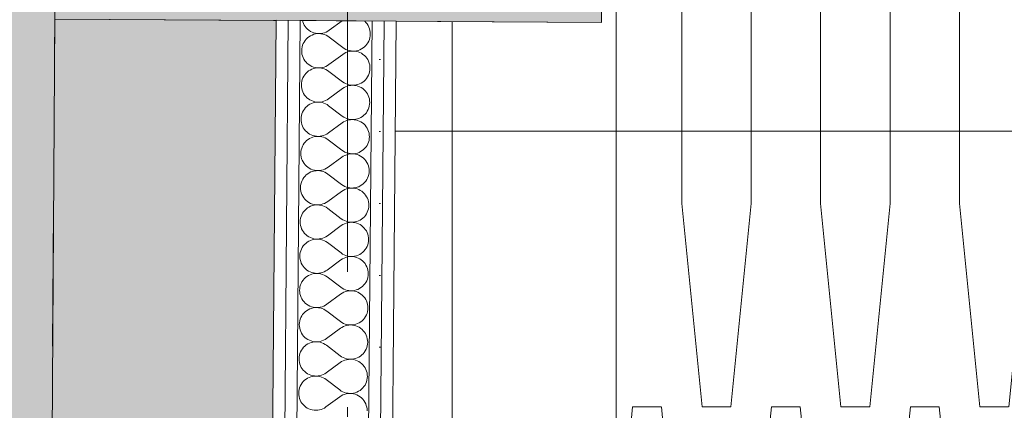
# Paper-space layout 'SA-902 Ruumi 103 siseviimistlused' of a CAD drawing. Header units: millimetres. Extents: x 15 to 415, y 5 to 292.
# Tile 76 of 108: x 134.94 to 145.21, y 176.37 to 180.44. Entities that reach past the tile are written whole.
import ezdxf
from ezdxf.xclip import XClip

# ---------------------------------------------------------------- set-up
doc = ezdxf.new("R2010")
doc.units = ezdxf.units.MM
doc.header["$MEASUREMENT"] = 0
doc.header["$XCLIPFRAME"] = 2
for name, pattern in [('Dot & Dashed', [6.702778, 3.527778, -1.763889, 0, -1.411111]), ('Small Dashed', [2.822222, 1.411111, -1.411111]), ('Wipeout_Contour', [1000, 0, -1000])]:
    doc.linetypes.add(name, pattern=pattern)
for name, color, linetype in [('AR - Seinad SS 2', 7, 'Continuous'), ('AR - Seinad SS.ol', 7, 'Continuous'), ('AR - Talad', 7, 'Continuous'), ('AR - Teljed', 7, 'Continuous'), ('AR - Vahelaed', 7, 'Continuous'), ('SA - põrandaviimistlus', 7, 'Continuous')]:
    doc.layers.add(name, color=color, linetype=linetype)
pattern_1 = [(0, (61.449, 53.2755), (0, 6), []), (90, (61.449, 53.2755), (-6, 0), [])]
pattern_2 = [(0, (61.4492, 53.2755), (0, 0.75), [0, -0.75])]

# ---------------------------------------------------------------- blocks, each defined once
blk = doc.blocks.new('*X12')
at = {"layer": 'AR - Seinad SS 2', "color": 5, "linetype": 'Continuous', "lineweight": 5}
for p, q in [((137.893, 180.435), (137.896, 180.422)), ((137.896, 180.422), (137.903, 180.404)), ((137.903, 180.404), (137.911, 180.387)), ((137.911, 180.387), (137.921, 180.372)), ((137.921, 180.372), (137.933, 180.357)), ((138.307, 180.431), (138.172, 180.332)), ((138.542, 180.427), (138.539, 180.429)), ((138.555, 180.413), (138.542, 180.427)), ((138.567, 180.399), (138.555, 180.413)), ((138.577, 180.383), (138.567, 180.399)), ((138.585, 180.366), (138.577, 180.383)), ((138.592, 180.348), (138.585, 180.366)), ((137.933, 180.357), (137.946, 180.344)), ((137.946, 180.344), (137.961, 180.332)), ((137.96, 180.265), (137.946, 180.253)), ((137.976, 180.275), (137.96, 180.265)), ((137.961, 180.332), (137.977, 180.321)), ((137.993, 180.283), (137.976, 180.275)), ((137.977, 180.321), (137.994, 180.313)), ((138.011, 180.29), (137.993, 180.283)), ((137.994, 180.313), (138.011, 180.306)), ((138.011, 180.306), (138.029, 180.301)), ((138.029, 180.294), (138.011, 180.29)), ((138.029, 180.301), (138.048, 180.298)), ((138.048, 180.297), (138.029, 180.294)), ((138.048, 180.298), (138.067, 180.297)), ((138.067, 180.297), (138.048, 180.297)), ((138.067, 180.297), (138.086, 180.298)), ((138.085, 180.296), (138.067, 180.297)), ((138.104, 180.293), (138.085, 180.296)), ((138.086, 180.298), (138.104, 180.301)), ((138.104, 180.301), (138.122, 180.306)), ((138.122, 180.287), (138.104, 180.293)), ((138.122, 180.306), (138.14, 180.313)), ((138.14, 180.28), (138.122, 180.287)), ((138.14, 180.313), (138.157, 180.322)), ((138.156, 180.271), (138.14, 180.28)), ((138.172, 180.261), (138.156, 180.271)), ((138.157, 180.322), (138.172, 180.332)), ((138.314, 180.152), (138.172, 180.261)), ((138.591, 180.237), (138.596, 180.255)), ((138.597, 180.33), (138.592, 180.348)), ((138.596, 180.255), (138.599, 180.274)), ((138.6, 180.312), (138.597, 180.33)), ((138.599, 180.274), (138.6, 180.293)), ((138.6, 180.293), (138.6, 180.312)), ((137.889, 180.158), (137.886, 180.139)), ((137.894, 180.176), (137.889, 180.158)), ((137.901, 180.193), (137.894, 180.176)), ((137.91, 180.21), (137.901, 180.193)), ((137.92, 180.226), (137.91, 180.21)), ((137.932, 180.24), (137.92, 180.226)), ((137.946, 180.253), (137.932, 180.24)), ((138.314, 180.152), (138.329, 180.142)), ((138.525, 180.148), (138.539, 180.16)), ((138.539, 180.16), (138.553, 180.173)), ((138.553, 180.173), (138.565, 180.187)), ((138.565, 180.187), (138.575, 180.203)), ((138.575, 180.203), (138.584, 180.22)), ((138.584, 180.22), (138.591, 180.237)), ((137.886, 180.139), (137.885, 180.12)), ((137.885, 180.12), (137.886, 180.102)), ((137.886, 180.102), (137.888, 180.083)), ((137.888, 180.083), (137.893, 180.065)), ((137.893, 180.065), (137.9, 180.047)), ((138.313, 180.081), (138.169, 179.975)), ((138.329, 180.091), (138.313, 180.081)), ((138.329, 180.142), (138.346, 180.133)), ((138.345, 180.1), (138.329, 180.091)), ((138.363, 180.107), (138.345, 180.1)), ((138.346, 180.133), (138.363, 180.126)), ((138.363, 180.126), (138.381, 180.12)), ((138.381, 180.112), (138.363, 180.107)), ((138.381, 180.12), (138.4, 180.117)), ((138.4, 180.115), (138.381, 180.112)), ((138.4, 180.117), (138.418, 180.116)), ((138.418, 180.116), (138.4, 180.115)), ((138.418, 180.116), (138.437, 180.116)), ((138.437, 180.115), (138.418, 180.116)), ((138.437, 180.116), (138.456, 180.119)), ((138.456, 180.112), (138.437, 180.115)), ((138.456, 180.119), (138.474, 180.123)), ((138.474, 180.107), (138.456, 180.112)), ((138.474, 180.123), (138.492, 180.13)), ((138.492, 180.1), (138.474, 180.107)), ((138.492, 180.13), (138.509, 180.138)), ((138.508, 180.092), (138.492, 180.1)), ((138.524, 180.081), (138.508, 180.092)), ((138.509, 180.138), (138.525, 180.148)), ((138.539, 180.069), (138.524, 180.081)), ((138.552, 180.056), (138.539, 180.069)), ((138.564, 180.041), (138.552, 180.056)), ((137.9, 180.047), (137.908, 180.03)), ((137.908, 180.03), (137.918, 180.014)), ((137.918, 180.014), (137.93, 180)), ((137.93, 180), (137.943, 179.986)), ((137.943, 179.986), (137.958, 179.975)), ((137.958, 179.975), (137.974, 179.964)), ((137.974, 179.964), (137.991, 179.956)), ((137.991, 179.956), (138.008, 179.949)), ((138.008, 179.949), (138.026, 179.944)), ((138.101, 179.944), (138.119, 179.949)), ((138.119, 179.949), (138.137, 179.956)), ((138.137, 179.956), (138.153, 179.965)), ((138.153, 179.965), (138.169, 179.975)), ((138.574, 180.026), (138.564, 180.041)), ((138.582, 180.009), (138.574, 180.026)), ((138.589, 179.991), (138.582, 180.009)), ((138.594, 179.973), (138.589, 179.991)), ((138.597, 179.954), (138.594, 179.973)), ((138.597, 179.936), (138.597, 179.954)), ((137.907, 179.853), (137.898, 179.836)), ((137.917, 179.868), (137.907, 179.853)), ((137.929, 179.883), (137.917, 179.868)), ((137.943, 179.896), (137.929, 179.883)), ((137.957, 179.908), (137.943, 179.896)), ((137.973, 179.918), (137.957, 179.908)), ((137.99, 179.926), (137.973, 179.918)), ((138.008, 179.932), (137.99, 179.926)), ((138.026, 179.937), (138.008, 179.932)), ((138.026, 179.944), (138.045, 179.941)), ((138.045, 179.94), (138.026, 179.937)), ((138.045, 179.941), (138.064, 179.94)), ((138.064, 179.94), (138.045, 179.94)), ((138.064, 179.94), (138.082, 179.941)), ((138.082, 179.939), (138.064, 179.94)), ((138.082, 179.941), (138.101, 179.944)), ((138.101, 179.935), (138.082, 179.939)), ((138.119, 179.93), (138.101, 179.935)), ((138.136, 179.923), (138.119, 179.93)), ((138.153, 179.914), (138.136, 179.923)), ((138.169, 179.904), (138.153, 179.914)), ((138.31, 179.795), (138.169, 179.904)), ((138.562, 179.83), (138.572, 179.846)), ((138.572, 179.846), (138.581, 179.863)), ((138.581, 179.863), (138.588, 179.88)), ((138.588, 179.88), (138.593, 179.898)), ((138.593, 179.898), (138.596, 179.917)), ((138.596, 179.917), (138.597, 179.936)), ((137.883, 179.782), (137.882, 179.763)), ((137.882, 179.763), (137.882, 179.744)), ((137.882, 179.744), (137.885, 179.726)), ((137.886, 179.801), (137.883, 179.782)), ((137.891, 179.819), (137.886, 179.801)), ((137.898, 179.836), (137.891, 179.819)), ((138.31, 179.795), (138.326, 179.785)), ((138.326, 179.785), (138.343, 179.776)), ((138.342, 179.743), (138.326, 179.734)), ((138.36, 179.75), (138.342, 179.743)), ((138.343, 179.776), (138.36, 179.769)), ((138.36, 179.769), (138.378, 179.763)), ((138.378, 179.755), (138.36, 179.75)), ((138.378, 179.763), (138.397, 179.76)), ((138.397, 179.758), (138.378, 179.755)), ((138.397, 179.76), (138.415, 179.759)), ((138.415, 179.759), (138.397, 179.758)), ((138.415, 179.759), (138.434, 179.759)), ((138.434, 179.758), (138.415, 179.759)), ((138.434, 179.759), (138.453, 179.762)), ((138.453, 179.755), (138.434, 179.758)), ((138.453, 179.762), (138.471, 179.766)), ((138.471, 179.75), (138.453, 179.755)), ((138.471, 179.766), (138.489, 179.773)), ((138.488, 179.743), (138.471, 179.75)), ((138.505, 179.735), (138.488, 179.743)), ((138.489, 179.773), (138.506, 179.781)), ((138.506, 179.781), (138.522, 179.791)), ((138.522, 179.791), (138.536, 179.803)), ((138.536, 179.803), (138.55, 179.816)), ((138.55, 179.816), (138.562, 179.83)), ((137.885, 179.726), (137.89, 179.708)), ((137.89, 179.708), (137.897, 179.69)), ((137.897, 179.69), (137.905, 179.673)), ((137.905, 179.673), (137.915, 179.657)), ((137.915, 179.657), (137.927, 179.643)), ((137.927, 179.643), (137.94, 179.629)), ((138.31, 179.724), (138.166, 179.618)), ((138.326, 179.734), (138.31, 179.724)), ((138.521, 179.724), (138.505, 179.735)), ((138.536, 179.712), (138.521, 179.724)), ((138.549, 179.699), (138.536, 179.712)), ((138.561, 179.684), (138.549, 179.699)), ((138.571, 179.668), (138.561, 179.684)), ((138.579, 179.652), (138.571, 179.668)), ((138.586, 179.634), (138.579, 179.652)), ((137.94, 179.539), (137.926, 179.526)), ((137.94, 179.629), (137.955, 179.617)), ((137.954, 179.551), (137.94, 179.539)), ((137.97, 179.561), (137.954, 179.551)), ((137.955, 179.617), (137.971, 179.607)), ((137.987, 179.569), (137.97, 179.561)), ((137.971, 179.607), (137.987, 179.599)), ((137.987, 179.599), (138.005, 179.592)), ((138.005, 179.575), (137.987, 179.569)), ((138.005, 179.592), (138.023, 179.587)), ((138.023, 179.58), (138.005, 179.575)), ((138.023, 179.587), (138.042, 179.584)), ((138.042, 179.582), (138.023, 179.58)), ((138.042, 179.584), (138.061, 179.583)), ((138.061, 179.583), (138.042, 179.582)), ((138.061, 179.583), (138.079, 179.584)), ((138.079, 179.582), (138.061, 179.583)), ((138.079, 179.584), (138.098, 179.587)), ((138.098, 179.578), (138.079, 179.582)), ((138.098, 179.587), (138.116, 179.592)), ((138.116, 179.573), (138.098, 179.578)), ((138.116, 179.592), (138.134, 179.599)), ((138.133, 179.566), (138.116, 179.573)), ((138.15, 179.557), (138.133, 179.566)), ((138.134, 179.599), (138.15, 179.608)), ((138.15, 179.608), (138.166, 179.618)), ((138.165, 179.546), (138.15, 179.557)), ((138.307, 179.438), (138.165, 179.546)), ((138.585, 179.523), (138.59, 179.541)), ((138.591, 179.616), (138.586, 179.634)), ((138.59, 179.541), (138.593, 179.56)), ((138.593, 179.597), (138.591, 179.616)), ((138.594, 179.578), (138.593, 179.597)), ((138.593, 179.56), (138.594, 179.578)), ((137.883, 179.443), (137.88, 179.425)), ((137.888, 179.462), (137.883, 179.443)), ((137.895, 179.479), (137.888, 179.462)), ((137.904, 179.496), (137.895, 179.479)), ((137.914, 179.511), (137.904, 179.496)), ((137.926, 179.526), (137.914, 179.511)), ((138.307, 179.438), (138.323, 179.427)), ((138.503, 179.424), (138.519, 179.434)), ((138.519, 179.434), (138.533, 179.446)), ((138.533, 179.446), (138.547, 179.459)), ((138.547, 179.459), (138.559, 179.473)), ((138.559, 179.473), (138.569, 179.489)), ((138.569, 179.489), (138.578, 179.505)), ((138.578, 179.505), (138.585, 179.523)), ((137.88, 179.425), (137.879, 179.406)), ((137.879, 179.406), (137.879, 179.387)), ((137.879, 179.387), (137.882, 179.369)), ((137.882, 179.369), (137.887, 179.35)), ((137.887, 179.35), (137.894, 179.333)), ((137.894, 179.333), (137.902, 179.316)), ((138.307, 179.367), (138.163, 179.261)), ((138.322, 179.377), (138.307, 179.367)), ((138.339, 179.386), (138.322, 179.377)), ((138.323, 179.427), (138.339, 179.419)), ((138.339, 179.419), (138.357, 179.411)), ((138.357, 179.392), (138.339, 179.386)), ((138.357, 179.411), (138.375, 179.406)), ((138.375, 179.397), (138.357, 179.392)), ((138.375, 179.406), (138.394, 179.403)), ((138.393, 179.4), (138.375, 179.397)), ((138.412, 179.401), (138.393, 179.4)), ((138.394, 179.403), (138.412, 179.401)), ((138.412, 179.401), (138.431, 179.402)), ((138.431, 179.4), (138.412, 179.401)), ((138.431, 179.402), (138.45, 179.405)), ((138.45, 179.398), (138.431, 179.4)), ((138.45, 179.405), (138.468, 179.409)), ((138.468, 179.393), (138.45, 179.398)), ((138.468, 179.409), (138.486, 179.416)), ((138.485, 179.386), (138.468, 179.393)), ((138.502, 179.377), (138.485, 179.386)), ((138.486, 179.416), (138.503, 179.424)), ((138.518, 179.367), (138.502, 179.377)), ((138.533, 179.355), (138.518, 179.367)), ((138.546, 179.342), (138.533, 179.355)), ((138.558, 179.327), (138.546, 179.342)), ((137.902, 179.316), (137.912, 179.3)), ((137.912, 179.3), (137.924, 179.285)), ((137.924, 179.285), (137.937, 179.272)), ((137.937, 179.272), (137.952, 179.26)), ((137.952, 179.26), (137.968, 179.25)), ((137.968, 179.25), (137.984, 179.241)), ((137.984, 179.241), (138.002, 179.235)), ((138.002, 179.235), (138.02, 179.23)), ((138.02, 179.23), (138.039, 179.227)), ((138.076, 179.227), (138.095, 179.23)), ((138.095, 179.23), (138.113, 179.235)), ((138.113, 179.235), (138.131, 179.242)), ((138.131, 179.242), (138.147, 179.25)), ((138.147, 179.25), (138.163, 179.261)), ((138.568, 179.311), (138.558, 179.327)), ((138.576, 179.295), (138.568, 179.311)), ((138.583, 179.277), (138.576, 179.295)), ((138.588, 179.259), (138.583, 179.277)), ((138.59, 179.24), (138.588, 179.259)), ((138.591, 179.221), (138.59, 179.24)), ((137.9, 179.139), (137.892, 179.122)), ((137.911, 179.154), (137.9, 179.139)), ((137.923, 179.169), (137.911, 179.154)), ((137.936, 179.182), (137.923, 179.169)), ((137.951, 179.193), (137.936, 179.182)), ((137.967, 179.203), (137.951, 179.193)), ((137.984, 179.212), (137.967, 179.203)), ((138.002, 179.218), (137.984, 179.212)), ((138.02, 179.223), (138.002, 179.218)), ((138.039, 179.225), (138.02, 179.223)), ((138.039, 179.227), (138.057, 179.226)), ((138.057, 179.226), (138.039, 179.225)), ((138.057, 179.226), (138.076, 179.227)), ((138.076, 179.225), (138.057, 179.226)), ((138.095, 179.221), (138.076, 179.225)), ((138.113, 179.216), (138.095, 179.221)), ((138.13, 179.209), (138.113, 179.216)), ((138.147, 179.2), (138.13, 179.209)), ((138.162, 179.189), (138.147, 179.2)), ((138.304, 179.081), (138.162, 179.189)), ((138.556, 179.116), (138.566, 179.132)), ((138.566, 179.132), (138.575, 179.148)), ((138.575, 179.148), (138.582, 179.166)), ((138.582, 179.166), (138.587, 179.184)), ((138.587, 179.184), (138.59, 179.203)), ((138.59, 179.203), (138.591, 179.221)), ((137.877, 179.068), (137.875, 179.049)), ((137.875, 179.049), (137.876, 179.03)), ((137.876, 179.03), (137.879, 179.012)), ((137.88, 179.086), (137.877, 179.068)), ((137.885, 179.104), (137.88, 179.086)), ((137.892, 179.122), (137.885, 179.104)), ((138.304, 179.081), (138.32, 179.07)), ((138.336, 179.028), (138.319, 179.02)), ((138.32, 179.07), (138.336, 179.061)), ((138.336, 179.061), (138.354, 179.054)), ((138.354, 179.035), (138.336, 179.028)), ((138.354, 179.054), (138.372, 179.049)), ((138.372, 179.04), (138.354, 179.035)), ((138.372, 179.049), (138.39, 179.046)), ((138.39, 179.043), (138.372, 179.04)), ((138.39, 179.046), (138.409, 179.044)), ((138.409, 179.044), (138.39, 179.043)), ((138.409, 179.044), (138.428, 179.045)), ((138.428, 179.043), (138.409, 179.044)), ((138.428, 179.045), (138.447, 179.048)), ((138.447, 179.04), (138.428, 179.043)), ((138.447, 179.048), (138.465, 179.052)), ((138.465, 179.036), (138.447, 179.04)), ((138.465, 179.052), (138.483, 179.059)), ((138.482, 179.029), (138.465, 179.036)), ((138.499, 179.02), (138.482, 179.029)), ((138.483, 179.059), (138.499, 179.067)), ((138.499, 179.067), (138.515, 179.077)), ((138.515, 179.077), (138.53, 179.088)), ((138.53, 179.088), (138.544, 179.102)), ((138.544, 179.102), (138.556, 179.116)), ((137.879, 179.012), (137.884, 178.993)), ((137.884, 178.993), (137.89, 178.976)), ((137.89, 178.976), (137.899, 178.959)), ((137.899, 178.959), (137.909, 178.943)), ((137.909, 178.943), (137.921, 178.928)), ((137.921, 178.928), (137.934, 178.915)), ((138.304, 179.01), (138.16, 178.904)), ((138.319, 179.02), (138.304, 179.01)), ((138.515, 179.01), (138.499, 179.02)), ((138.529, 178.998), (138.515, 179.01)), ((138.543, 178.985), (138.529, 178.998)), ((138.554, 178.97), (138.543, 178.985)), ((138.565, 178.954), (138.554, 178.97)), ((138.573, 178.937), (138.565, 178.954)), ((138.58, 178.92), (138.573, 178.937)), ((137.933, 178.825), (137.92, 178.812)), ((137.948, 178.836), (137.933, 178.825)), ((137.934, 178.915), (137.949, 178.903)), ((137.964, 178.846), (137.948, 178.836)), ((137.949, 178.903), (137.964, 178.893)), ((137.964, 178.893), (137.981, 178.884)), ((137.981, 178.855), (137.964, 178.846)), ((137.981, 178.884), (137.999, 178.878)), ((137.999, 178.861), (137.981, 178.855)), ((137.999, 178.878), (138.017, 178.873)), ((138.017, 178.866), (137.999, 178.861)), ((138.017, 178.873), (138.036, 178.87)), ((138.036, 178.868), (138.017, 178.866)), ((138.036, 178.87), (138.054, 178.869)), ((138.054, 178.869), (138.036, 178.868)), ((138.054, 178.869), (138.073, 178.87)), ((138.073, 178.867), (138.054, 178.869)), ((138.073, 178.87), (138.092, 178.873)), ((138.092, 178.864), (138.073, 178.867)), ((138.092, 178.873), (138.11, 178.878)), ((138.11, 178.859), (138.092, 178.864)), ((138.11, 178.878), (138.127, 178.885)), ((138.127, 178.852), (138.11, 178.859)), ((138.127, 178.885), (138.144, 178.893)), ((138.144, 178.843), (138.127, 178.852)), ((138.144, 178.893), (138.16, 178.904)), ((138.159, 178.832), (138.144, 178.843)), ((138.301, 178.724), (138.159, 178.832)), ((138.579, 178.809), (138.584, 178.827)), ((138.585, 178.902), (138.58, 178.92)), ((138.584, 178.827), (138.587, 178.845)), ((138.587, 178.883), (138.585, 178.902)), ((138.588, 178.864), (138.587, 178.883)), ((138.587, 178.845), (138.588, 178.864)), ((137.877, 178.729), (137.874, 178.711)), ((137.882, 178.747), (137.877, 178.729)), ((137.889, 178.765), (137.882, 178.747)), ((137.897, 178.781), (137.889, 178.765)), ((137.908, 178.797), (137.897, 178.781)), ((137.92, 178.812), (137.908, 178.797)), ((138.301, 178.724), (138.317, 178.713)), ((138.496, 178.71), (138.512, 178.72)), ((138.512, 178.72), (138.527, 178.731)), ((138.527, 178.731), (138.541, 178.744)), ((138.541, 178.744), (138.553, 178.759)), ((138.553, 178.759), (138.563, 178.775)), ((138.563, 178.775), (138.572, 178.791)), ((138.572, 178.791), (138.579, 178.809)), ((137.874, 178.711), (137.872, 178.692)), ((137.872, 178.692), (137.873, 178.673)), ((137.873, 178.673), (137.876, 178.654)), ((137.876, 178.654), (137.881, 178.636)), ((137.881, 178.636), (137.887, 178.619)), ((137.887, 178.619), (137.896, 178.602)), ((138.301, 178.652), (138.157, 178.546)), ((138.316, 178.663), (138.301, 178.652)), ((138.333, 178.671), (138.316, 178.663)), ((138.317, 178.713), (138.333, 178.704)), ((138.333, 178.704), (138.351, 178.697)), ((138.351, 178.678), (138.333, 178.671)), ((138.351, 178.697), (138.369, 178.692)), ((138.369, 178.683), (138.351, 178.678)), ((138.369, 178.692), (138.387, 178.689)), ((138.387, 178.686), (138.369, 178.683)), ((138.387, 178.689), (138.406, 178.687)), ((138.406, 178.687), (138.387, 178.686)), ((138.406, 178.687), (138.425, 178.688)), ((138.425, 178.686), (138.406, 178.687)), ((138.425, 178.688), (138.444, 178.69)), ((138.443, 178.683), (138.425, 178.686)), ((138.462, 178.678), (138.443, 178.683)), ((138.444, 178.69), (138.462, 178.695)), ((138.462, 178.695), (138.479, 178.701)), ((138.479, 178.672), (138.462, 178.678)), ((138.479, 178.701), (138.496, 178.71)), ((138.496, 178.663), (138.479, 178.672)), ((138.512, 178.653), (138.496, 178.663)), ((138.526, 178.641), (138.512, 178.653)), ((138.54, 178.628), (138.526, 178.641)), ((138.551, 178.613), (138.54, 178.628)), ((138.562, 178.597), (138.551, 178.613)), ((137.896, 178.602), (137.906, 178.586)), ((137.906, 178.586), (137.918, 178.571)), ((137.918, 178.571), (137.931, 178.558)), ((137.931, 178.558), (137.946, 178.546)), ((137.946, 178.546), (137.961, 178.536)), ((137.961, 178.536), (137.978, 178.527)), ((137.978, 178.527), (137.996, 178.52)), ((137.996, 178.52), (138.014, 178.516)), ((138.014, 178.516), (138.033, 178.513)), ((138.032, 178.511), (138.014, 178.508)), ((138.051, 178.512), (138.032, 178.511)), ((138.033, 178.513), (138.051, 178.512)), ((138.051, 178.512), (138.07, 178.513)), ((138.07, 178.51), (138.051, 178.512)), ((138.07, 178.513), (138.089, 178.516)), ((138.089, 178.507), (138.07, 178.51)), ((138.089, 178.516), (138.107, 178.521)), ((138.107, 178.521), (138.124, 178.527)), ((138.124, 178.527), (138.141, 178.536)), ((138.141, 178.536), (138.157, 178.546)), ((138.57, 178.58), (138.562, 178.597)), ((138.577, 178.563), (138.57, 178.58)), ((138.581, 178.544), (138.577, 178.563)), ((138.584, 178.526), (138.581, 178.544)), ((138.585, 178.507), (138.584, 178.526)), ((137.886, 178.408), (137.879, 178.39)), ((137.894, 178.424), (137.886, 178.408)), ((137.905, 178.44), (137.894, 178.424)), ((137.917, 178.454), (137.905, 178.44)), ((137.93, 178.468), (137.917, 178.454)), ((137.945, 178.479), (137.93, 178.468)), ((137.961, 178.489), (137.945, 178.479)), ((137.978, 178.497), (137.961, 178.489)), ((137.996, 178.504), (137.978, 178.497)), ((138.014, 178.508), (137.996, 178.504)), ((138.107, 178.502), (138.089, 178.507)), ((138.124, 178.495), (138.107, 178.502)), ((138.141, 178.486), (138.124, 178.495)), ((138.156, 178.475), (138.141, 178.486)), ((138.298, 178.367), (138.156, 178.475)), ((138.55, 178.402), (138.56, 178.417)), ((138.56, 178.417), (138.569, 178.434)), ((138.569, 178.434), (138.576, 178.452)), ((138.576, 178.452), (138.581, 178.47)), ((138.581, 178.47), (138.584, 178.488)), ((138.584, 178.488), (138.585, 178.507)), ((137.87, 178.353), (137.869, 178.335)), ((137.869, 178.335), (137.87, 178.316)), ((137.874, 178.372), (137.87, 178.353)), ((137.87, 178.316), (137.873, 178.297)), ((137.879, 178.39), (137.874, 178.372)), ((138.298, 178.367), (138.314, 178.356)), ((138.313, 178.306), (138.298, 178.295)), ((138.33, 178.314), (138.313, 178.306)), ((138.314, 178.356), (138.33, 178.347)), ((138.33, 178.347), (138.348, 178.34)), ((138.347, 178.321), (138.33, 178.314)), ((138.366, 178.326), (138.347, 178.321)), ((138.348, 178.34), (138.366, 178.335)), ((138.366, 178.335), (138.384, 178.331)), ((138.384, 178.329), (138.366, 178.326)), ((138.384, 178.331), (138.403, 178.33)), ((138.403, 178.33), (138.384, 178.329)), ((138.403, 178.33), (138.422, 178.331)), ((138.422, 178.329), (138.403, 178.33)), ((138.422, 178.331), (138.44, 178.333)), ((138.44, 178.326), (138.422, 178.329)), ((138.44, 178.333), (138.459, 178.338)), ((138.459, 178.321), (138.44, 178.326)), ((138.459, 178.338), (138.476, 178.344)), ((138.476, 178.315), (138.459, 178.321)), ((138.476, 178.344), (138.493, 178.353)), ((138.493, 178.306), (138.476, 178.315)), ((138.493, 178.353), (138.509, 178.363)), ((138.509, 178.296), (138.493, 178.306)), ((138.509, 178.363), (138.524, 178.374)), ((138.524, 178.374), (138.538, 178.387)), ((138.538, 178.387), (138.55, 178.402)), ((137.873, 178.297), (137.878, 178.279)), ((137.878, 178.279), (137.884, 178.261)), ((137.884, 178.261), (137.893, 178.245)), ((137.893, 178.245), (137.903, 178.229)), ((137.903, 178.229), (137.915, 178.214)), ((137.915, 178.214), (137.928, 178.201)), ((138.298, 178.295), (138.154, 178.189)), ((138.523, 178.284), (138.509, 178.296)), ((138.537, 178.27), (138.523, 178.284)), ((138.548, 178.256), (138.537, 178.27)), ((138.559, 178.24), (138.548, 178.256)), ((138.567, 178.223), (138.559, 178.24)), ((138.574, 178.206), (138.567, 178.223)), ((138.578, 178.187), (138.574, 178.206)), ((137.927, 178.11), (137.914, 178.097)), ((137.942, 178.122), (137.927, 178.11)), ((137.928, 178.201), (137.943, 178.189)), ((137.958, 178.132), (137.942, 178.122)), ((137.943, 178.189), (137.958, 178.179)), ((137.958, 178.179), (137.975, 178.17)), ((137.975, 178.14), (137.958, 178.132)), ((137.975, 178.17), (137.993, 178.163)), ((137.993, 178.147), (137.975, 178.14)), ((137.993, 178.163), (138.011, 178.158)), ((138.011, 178.151), (137.993, 178.147)), ((138.011, 178.158), (138.029, 178.155)), ((138.029, 178.154), (138.011, 178.151)), ((138.029, 178.155), (138.048, 178.155)), ((138.048, 178.155), (138.029, 178.154)), ((138.048, 178.155), (138.067, 178.156)), ((138.067, 178.153), (138.048, 178.155)), ((138.067, 178.156), (138.086, 178.159)), ((138.086, 178.15), (138.067, 178.153)), ((138.086, 178.159), (138.104, 178.164)), ((138.104, 178.145), (138.086, 178.15)), ((138.104, 178.164), (138.121, 178.17)), ((138.121, 178.137), (138.104, 178.145)), ((138.121, 178.17), (138.138, 178.179)), ((138.138, 178.129), (138.121, 178.137)), ((138.138, 178.179), (138.154, 178.189)), ((138.153, 178.118), (138.138, 178.129)), ((138.295, 178.01), (138.153, 178.118)), ((138.573, 178.094), (138.578, 178.113)), ((138.581, 178.169), (138.578, 178.187)), ((138.578, 178.113), (138.581, 178.131)), ((138.582, 178.15), (138.581, 178.169)), ((138.581, 178.131), (138.582, 178.15)), ((137.867, 177.996), (137.866, 177.978)), ((137.87, 178.015), (137.867, 177.996)), ((137.876, 178.033), (137.87, 178.015)), ((137.882, 178.05), (137.876, 178.033)), ((137.891, 178.067), (137.882, 178.05)), ((137.902, 178.083), (137.891, 178.067)), ((137.914, 178.097), (137.902, 178.083)), ((138.295, 178.01), (138.311, 177.999)), ((138.311, 177.999), (138.327, 177.99)), ((138.49, 177.995), (138.506, 178.005)), ((138.506, 178.005), (138.521, 178.017)), ((138.521, 178.017), (138.534, 178.03)), ((138.534, 178.03), (138.547, 178.045)), ((138.547, 178.045), (138.557, 178.06)), ((138.557, 178.06), (138.566, 178.077)), ((138.566, 178.077), (138.573, 178.094)), ((137.866, 177.978), (137.867, 177.959)), ((137.867, 177.959), (137.87, 177.94)), ((137.87, 177.94), (137.875, 177.922)), ((137.875, 177.922), (137.881, 177.904)), ((137.881, 177.904), (137.89, 177.887)), ((138.294, 177.938), (138.151, 177.832)), ((138.31, 177.948), (138.294, 177.938)), ((138.327, 177.957), (138.31, 177.948)), ((138.327, 177.99), (138.345, 177.983)), ((138.344, 177.964), (138.327, 177.957)), ((138.363, 177.969), (138.344, 177.964)), ((138.345, 177.983), (138.363, 177.978)), ((138.363, 177.978), (138.381, 177.974)), ((138.381, 177.972), (138.363, 177.969)), ((138.381, 177.974), (138.4, 177.973)), ((138.4, 177.973), (138.381, 177.972)), ((138.4, 177.973), (138.419, 177.974)), ((138.419, 177.972), (138.4, 177.973)), ((138.419, 177.974), (138.437, 177.976)), ((138.437, 177.969), (138.419, 177.972)), ((138.437, 177.976), (138.456, 177.981)), ((138.456, 177.964), (138.437, 177.969)), ((138.456, 177.981), (138.473, 177.987)), ((138.473, 177.957), (138.456, 177.964)), ((138.473, 177.987), (138.49, 177.995)), ((138.49, 177.949), (138.473, 177.957)), ((138.506, 177.939), (138.49, 177.949)), ((138.52, 177.927), (138.506, 177.939)), ((138.533, 177.913), (138.52, 177.927)), ((138.545, 177.899), (138.533, 177.913)), ((138.555, 177.883), (138.545, 177.899)), ((137.89, 177.887), (137.9, 177.872)), ((137.9, 177.872), (137.912, 177.857)), ((137.912, 177.857), (137.925, 177.844)), ((137.925, 177.844), (137.939, 177.832)), ((137.939, 177.832), (137.955, 177.821)), ((137.955, 177.821), (137.972, 177.813)), ((137.972, 177.813), (137.99, 177.806)), ((138.008, 177.794), (137.989, 177.79)), ((137.99, 177.806), (138.008, 177.801)), ((138.008, 177.801), (138.026, 177.798)), ((138.026, 177.797), (138.008, 177.794)), ((138.026, 177.798), (138.045, 177.797)), ((138.045, 177.797), (138.026, 177.797)), ((138.045, 177.797), (138.064, 177.798)), ((138.064, 177.796), (138.045, 177.797)), ((138.064, 177.798), (138.083, 177.801)), ((138.082, 177.793), (138.064, 177.796)), ((138.101, 177.787), (138.082, 177.793)), ((138.083, 177.801), (138.101, 177.806)), ((138.101, 177.806), (138.118, 177.813)), ((138.118, 177.813), (138.135, 177.822)), ((138.135, 177.822), (138.151, 177.832)), ((138.564, 177.866), (138.555, 177.883)), ((138.571, 177.848), (138.564, 177.866)), ((138.575, 177.83), (138.571, 177.848)), ((138.578, 177.812), (138.575, 177.83)), ((138.579, 177.793), (138.578, 177.812)), ((138.578, 177.774), (138.579, 177.793)), ((137.879, 177.693), (137.872, 177.676)), ((137.888, 177.71), (137.879, 177.693)), ((137.899, 177.726), (137.888, 177.71)), ((137.911, 177.74), (137.899, 177.726)), ((137.924, 177.753), (137.911, 177.74)), ((137.939, 177.765), (137.924, 177.753)), ((137.955, 177.775), (137.939, 177.765)), ((137.972, 177.783), (137.955, 177.775)), ((137.989, 177.79), (137.972, 177.783)), ((138.118, 177.78), (138.101, 177.787)), ((138.134, 177.771), (138.118, 177.78)), ((138.15, 177.761), (138.134, 177.771)), ((138.292, 177.652), (138.15, 177.761)), ((138.543, 177.688), (138.554, 177.703)), ((138.554, 177.703), (138.563, 177.72)), ((138.563, 177.72), (138.57, 177.737)), ((138.57, 177.737), (138.575, 177.755)), ((138.575, 177.755), (138.578, 177.774)), ((137.864, 177.639), (137.863, 177.62)), ((137.863, 177.62), (137.864, 177.602)), ((137.867, 177.658), (137.864, 177.639)), ((137.864, 177.602), (137.867, 177.583)), ((137.872, 177.676), (137.867, 177.658)), ((138.307, 177.591), (138.291, 177.581)), ((138.292, 177.652), (138.307, 177.642)), ((138.307, 177.642), (138.324, 177.633)), ((138.324, 177.6), (138.307, 177.591)), ((138.324, 177.633), (138.341, 177.626)), ((138.341, 177.607), (138.324, 177.6)), ((138.341, 177.626), (138.36, 177.62)), ((138.359, 177.612), (138.341, 177.607)), ((138.378, 177.615), (138.359, 177.612)), ((138.36, 177.62), (138.378, 177.617)), ((138.378, 177.617), (138.397, 177.616)), ((138.397, 177.616), (138.378, 177.615)), ((138.397, 177.616), (138.416, 177.616)), ((138.416, 177.615), (138.397, 177.616)), ((138.416, 177.616), (138.434, 177.619)), ((138.434, 177.612), (138.416, 177.615)), ((138.434, 177.619), (138.453, 177.624)), ((138.452, 177.607), (138.434, 177.612)), ((138.47, 177.6), (138.452, 177.607)), ((138.453, 177.624), (138.47, 177.63)), ((138.47, 177.63), (138.487, 177.638)), ((138.487, 177.592), (138.47, 177.6)), ((138.487, 177.638), (138.503, 177.648)), ((138.503, 177.581), (138.487, 177.592)), ((138.503, 177.648), (138.518, 177.66)), ((138.518, 177.66), (138.531, 177.673)), ((138.531, 177.673), (138.543, 177.688)), ((137.867, 177.583), (137.871, 177.565)), ((137.871, 177.565), (137.878, 177.547)), ((137.878, 177.547), (137.887, 177.53)), ((137.887, 177.53), (137.897, 177.515)), ((137.897, 177.515), (137.909, 177.5)), ((137.909, 177.5), (137.922, 177.486)), ((137.922, 177.486), (137.936, 177.475)), ((138.291, 177.581), (138.148, 177.475)), ((138.517, 177.57), (138.503, 177.581)), ((138.53, 177.556), (138.517, 177.57)), ((138.542, 177.542), (138.53, 177.556)), ((138.552, 177.526), (138.542, 177.542)), ((138.561, 177.509), (138.552, 177.526)), ((138.567, 177.491), (138.561, 177.509)), ((138.572, 177.473), (138.567, 177.491)), ((137.908, 177.383), (137.895, 177.369)), ((137.921, 177.396), (137.908, 177.383)), ((137.936, 177.408), (137.921, 177.396)), ((137.936, 177.475), (137.952, 177.464)), ((137.952, 177.418), (137.936, 177.408)), ((137.952, 177.464), (137.969, 177.456)), ((137.969, 177.426), (137.952, 177.418)), ((137.969, 177.456), (137.986, 177.449)), ((137.986, 177.432), (137.969, 177.426)), ((137.986, 177.449), (138.005, 177.444)), ((138.005, 177.437), (137.986, 177.432)), ((138.005, 177.444), (138.023, 177.441)), ((138.023, 177.44), (138.005, 177.437)), ((138.023, 177.441), (138.042, 177.44)), ((138.042, 177.44), (138.023, 177.44)), ((138.042, 177.44), (138.061, 177.441)), ((138.061, 177.439), (138.042, 177.44)), ((138.061, 177.441), (138.079, 177.444)), ((138.079, 177.436), (138.061, 177.439)), ((138.079, 177.444), (138.098, 177.449)), ((138.097, 177.43), (138.079, 177.436)), ((138.115, 177.423), (138.097, 177.43)), ((138.098, 177.449), (138.115, 177.456)), ((138.115, 177.456), (138.132, 177.465)), ((138.131, 177.414), (138.115, 177.423)), ((138.147, 177.404), (138.131, 177.414)), ((138.132, 177.465), (138.148, 177.475)), ((138.289, 177.295), (138.147, 177.404)), ((138.56, 177.363), (138.566, 177.38)), ((138.566, 177.38), (138.572, 177.398)), ((138.575, 177.454), (138.572, 177.473)), ((138.572, 177.398), (138.575, 177.417)), ((138.576, 177.436), (138.575, 177.454)), ((138.575, 177.417), (138.576, 177.436)), ((137.861, 177.282), (137.86, 177.263)), ((137.864, 177.301), (137.861, 177.282)), ((137.869, 177.319), (137.864, 177.301)), ((137.876, 177.336), (137.869, 177.319)), ((137.885, 177.353), (137.876, 177.336)), ((137.895, 177.369), (137.885, 177.353)), ((138.289, 177.295), (138.304, 177.285)), ((138.304, 177.285), (138.321, 177.276)), ((138.467, 177.273), (138.484, 177.281)), ((138.484, 177.281), (138.5, 177.291)), ((138.5, 177.291), (138.515, 177.303)), ((138.515, 177.303), (138.528, 177.316)), ((138.528, 177.316), (138.54, 177.33)), ((138.54, 177.33), (138.551, 177.346)), ((138.551, 177.346), (138.56, 177.363)), ((137.86, 177.263), (137.861, 177.244)), ((137.861, 177.244), (137.864, 177.226)), ((137.864, 177.226), (137.868, 177.208)), ((137.868, 177.208), (137.875, 177.19)), ((137.875, 177.19), (137.883, 177.173)), ((138.288, 177.224), (138.144, 177.118)), ((138.304, 177.234), (138.288, 177.224)), ((138.321, 177.243), (138.304, 177.234)), ((138.321, 177.276), (138.338, 177.269)), ((138.338, 177.25), (138.321, 177.243)), ((138.338, 177.269), (138.356, 177.263)), ((138.356, 177.255), (138.338, 177.25)), ((138.356, 177.263), (138.375, 177.26)), ((138.375, 177.258), (138.356, 177.255)), ((138.375, 177.26), (138.394, 177.259)), ((138.394, 177.259), (138.375, 177.258)), ((138.394, 177.259), (138.413, 177.259)), ((138.413, 177.258), (138.394, 177.259)), ((138.413, 177.259), (138.431, 177.262)), ((138.431, 177.255), (138.413, 177.258)), ((138.431, 177.262), (138.449, 177.266)), ((138.449, 177.25), (138.431, 177.255)), ((138.449, 177.266), (138.467, 177.273)), ((138.467, 177.243), (138.449, 177.25)), ((138.484, 177.235), (138.467, 177.243)), ((138.499, 177.224), (138.484, 177.235)), ((138.514, 177.212), (138.499, 177.224)), ((138.527, 177.199), (138.514, 177.212)), ((138.539, 177.184), (138.527, 177.199)), ((138.549, 177.169), (138.539, 177.184)), ((137.883, 177.173), (137.894, 177.157)), ((137.894, 177.157), (137.905, 177.143)), ((137.905, 177.143), (137.919, 177.129)), ((137.919, 177.129), (137.933, 177.117)), ((137.933, 177.117), (137.949, 177.107)), ((137.949, 177.107), (137.966, 177.099)), ((137.966, 177.099), (137.983, 177.092)), ((137.983, 177.075), (137.966, 177.069)), ((137.983, 177.092), (138.002, 177.087)), ((138.002, 177.08), (137.983, 177.075)), ((138.002, 177.087), (138.02, 177.084)), ((138.02, 177.083), (138.002, 177.08)), ((138.02, 177.084), (138.039, 177.083)), ((138.039, 177.083), (138.02, 177.083)), ((138.039, 177.083), (138.058, 177.084)), ((138.058, 177.082), (138.039, 177.083)), ((138.058, 177.084), (138.076, 177.087)), ((138.076, 177.078), (138.058, 177.082)), ((138.076, 177.087), (138.095, 177.092)), ((138.094, 177.073), (138.076, 177.078)), ((138.112, 177.066), (138.094, 177.073)), ((138.095, 177.092), (138.112, 177.099)), ((138.112, 177.099), (138.129, 177.108)), ((138.129, 177.108), (138.144, 177.118)), ((138.558, 177.152), (138.549, 177.169)), ((138.564, 177.134), (138.558, 177.152)), ((138.569, 177.116), (138.564, 177.134)), ((138.572, 177.097), (138.569, 177.116)), ((138.573, 177.079), (138.572, 177.097)), ((138.572, 177.06), (138.573, 177.079)), ((137.873, 176.979), (137.866, 176.962)), ((137.882, 176.996), (137.873, 176.979)), ((137.892, 177.011), (137.882, 176.996)), ((137.904, 177.026), (137.892, 177.011)), ((137.918, 177.039), (137.904, 177.026)), ((137.933, 177.051), (137.918, 177.039)), ((137.949, 177.061), (137.933, 177.051)), ((137.966, 177.069), (137.949, 177.061)), ((138.128, 177.057), (138.112, 177.066)), ((138.144, 177.047), (138.128, 177.057)), ((138.286, 176.938), (138.144, 177.047)), ((138.525, 176.959), (138.537, 176.973)), ((138.537, 176.973), (138.548, 176.989)), ((138.548, 176.989), (138.556, 177.006)), ((138.556, 177.006), (138.563, 177.023)), ((138.563, 177.023), (138.568, 177.041)), ((138.568, 177.041), (138.572, 177.06)), ((137.858, 176.925), (137.857, 176.906)), ((137.857, 176.906), (137.858, 176.887)), ((137.861, 176.943), (137.858, 176.925)), ((137.858, 176.887), (137.861, 176.869)), ((137.866, 176.962), (137.861, 176.943)), ((137.861, 176.869), (137.865, 176.851)), ((138.301, 176.877), (138.285, 176.867)), ((138.286, 176.938), (138.301, 176.928)), ((138.301, 176.928), (138.318, 176.919)), ((138.318, 176.886), (138.301, 176.877)), ((138.318, 176.919), (138.335, 176.911)), ((138.335, 176.893), (138.318, 176.886)), ((138.335, 176.911), (138.353, 176.906)), ((138.353, 176.897), (138.335, 176.893)), ((138.353, 176.906), (138.372, 176.903)), ((138.372, 176.9), (138.353, 176.897)), ((138.372, 176.903), (138.391, 176.902)), ((138.391, 176.902), (138.372, 176.9)), ((138.391, 176.902), (138.409, 176.902)), ((138.409, 176.901), (138.391, 176.902)), ((138.409, 176.902), (138.428, 176.905)), ((138.428, 176.898), (138.409, 176.901)), ((138.428, 176.905), (138.446, 176.909)), ((138.446, 176.893), (138.428, 176.898)), ((138.446, 176.909), (138.464, 176.916)), ((138.464, 176.886), (138.446, 176.893)), ((138.464, 176.916), (138.481, 176.924)), ((138.481, 176.877), (138.464, 176.886)), ((138.481, 176.924), (138.497, 176.934)), ((138.496, 176.867), (138.481, 176.877)), ((138.511, 176.855), (138.496, 176.867)), ((138.497, 176.934), (138.512, 176.946)), ((138.512, 176.946), (138.525, 176.959)), ((137.865, 176.851), (137.872, 176.833)), ((137.872, 176.833), (137.88, 176.816)), ((137.88, 176.816), (137.891, 176.8)), ((137.891, 176.8), (137.902, 176.786)), ((137.902, 176.786), (137.916, 176.772)), ((137.916, 176.772), (137.93, 176.76)), ((138.285, 176.867), (138.141, 176.761)), ((138.524, 176.842), (138.511, 176.855)), ((138.536, 176.827), (138.524, 176.842)), ((138.546, 176.811), (138.536, 176.827)), ((138.555, 176.795), (138.546, 176.811)), ((138.561, 176.777), (138.555, 176.795)), ((138.566, 176.759), (138.561, 176.777)), ((137.901, 176.669), (137.889, 176.654)), ((137.915, 176.682), (137.901, 176.669)), ((137.93, 176.694), (137.915, 176.682)), ((137.93, 176.76), (137.946, 176.75)), ((137.946, 176.704), (137.93, 176.694)), ((137.946, 176.75), (137.963, 176.742)), ((137.962, 176.712), (137.946, 176.704)), ((137.98, 176.718), (137.962, 176.712)), ((137.963, 176.742), (137.98, 176.735)), ((137.98, 176.735), (137.999, 176.73)), ((137.998, 176.723), (137.98, 176.718)), ((138.017, 176.725), (137.998, 176.723)), ((137.999, 176.73), (138.017, 176.727)), ((138.017, 176.727), (138.036, 176.726)), ((138.036, 176.726), (138.017, 176.725)), ((138.036, 176.726), (138.055, 176.727)), ((138.055, 176.725), (138.036, 176.726)), ((138.055, 176.727), (138.073, 176.73)), ((138.073, 176.721), (138.055, 176.725)), ((138.073, 176.73), (138.091, 176.735)), ((138.091, 176.716), (138.073, 176.721)), ((138.091, 176.735), (138.109, 176.742)), ((138.109, 176.709), (138.091, 176.716)), ((138.109, 176.742), (138.126, 176.75)), ((138.125, 176.7), (138.109, 176.709)), ((138.141, 176.689), (138.125, 176.7)), ((138.126, 176.75), (138.141, 176.761)), ((138.283, 176.581), (138.141, 176.689)), ((138.553, 176.648), (138.56, 176.666)), ((138.56, 176.666), (138.565, 176.684)), ((138.565, 176.684), (138.568, 176.703)), ((138.569, 176.74), (138.566, 176.759)), ((138.568, 176.703), (138.57, 176.721)), ((138.57, 176.721), (138.569, 176.74)), ((137.855, 176.568), (137.854, 176.549)), ((137.858, 176.586), (137.855, 176.568)), ((137.863, 176.604), (137.858, 176.586)), ((137.87, 176.622), (137.863, 176.604)), ((137.879, 176.639), (137.87, 176.622)), ((137.889, 176.654), (137.879, 176.639)), ((138.283, 176.581), (138.298, 176.57)), ((138.298, 176.57), (138.315, 176.561)), ((138.315, 176.561), (138.332, 176.554)), ((138.461, 176.559), (138.478, 176.567)), ((138.478, 176.567), (138.494, 176.577)), ((138.494, 176.577), (138.509, 176.589)), ((138.509, 176.589), (138.522, 176.602)), ((138.522, 176.602), (138.534, 176.616)), ((138.534, 176.616), (138.545, 176.632)), ((138.545, 176.632), (138.553, 176.648)), ((137.854, 176.549), (137.855, 176.53)), ((137.855, 176.53), (137.857, 176.512)), ((137.857, 176.512), (137.862, 176.493)), ((137.862, 176.493), (137.869, 176.476)), ((137.869, 176.476), (137.877, 176.459)), ((137.877, 176.459), (137.887, 176.443)), ((138.282, 176.51), (138.138, 176.404)), ((138.298, 176.52), (138.282, 176.51)), ((138.315, 176.529), (138.298, 176.52)), ((138.332, 176.535), (138.315, 176.529)), ((138.332, 176.554), (138.35, 176.549)), ((138.35, 176.54), (138.332, 176.535)), ((138.35, 176.549), (138.369, 176.546)), ((138.369, 176.543), (138.35, 176.54)), ((138.369, 176.546), (138.388, 176.544)), ((138.388, 176.544), (138.369, 176.543)), ((138.388, 176.544), (138.406, 176.545)), ((138.406, 176.543), (138.388, 176.544)), ((138.406, 176.545), (138.425, 176.548)), ((138.425, 176.541), (138.406, 176.543)), ((138.425, 176.548), (138.443, 176.552)), ((138.443, 176.536), (138.425, 176.541)), ((138.443, 176.552), (138.461, 176.559)), ((138.461, 176.529), (138.443, 176.536)), ((138.478, 176.52), (138.461, 176.529)), ((138.493, 176.51), (138.478, 176.52)), ((138.508, 176.498), (138.493, 176.51)), ((138.521, 176.485), (138.508, 176.498)), ((138.533, 176.47), (138.521, 176.485)), ((138.543, 176.454), (138.533, 176.47)), ((137.887, 176.443), (137.899, 176.428)), ((137.899, 176.428), (137.913, 176.415)), ((137.913, 176.415), (137.927, 176.403)), ((137.927, 176.403), (137.943, 176.393)), ((137.943, 176.393), (137.96, 176.384)), ((137.96, 176.384), (137.977, 176.378)), ((137.977, 176.378), (137.995, 176.373)), ((137.995, 176.373), (138.014, 176.37)), ((138.014, 176.37), (138.033, 176.369)), ((138.033, 176.369), (138.052, 176.37)), ((138.052, 176.37), (138.07, 176.373)), ((138.07, 176.373), (138.088, 176.378)), ((138.088, 176.378), (138.106, 176.385)), ((138.106, 176.385), (138.123, 176.393)), ((138.123, 176.393), (138.138, 176.404)), ((138.552, 176.438), (138.543, 176.454)), ((138.558, 176.42), (138.552, 176.438)), ((138.563, 176.402), (138.558, 176.42)), ((138.566, 176.383), (138.563, 176.402)), ((138.567, 176.364), (138.566, 176.383))]:
    blk.add_line(p, q, dxfattribs=at)
blk = doc.blocks.new('Drawing_1_1', base_point=(61.449, 53.275))
at = {"layer": 'AR - Seinad SS.ol', "linetype": 'Continuous', "lineweight": 13}
blk.add_hatch(color=252, dxfattribs=at).paths.add_polyline_path([(135.31, 180.448), (141.01, 180.412), (141.069, 189.747), (135.369, 189.739)])
at = {"layer": 'SA - põrandaviimistlus', "linetype": 'Continuous', "lineweight": 13}
h = blk.add_hatch(dxfattribs=at)
h.set_pattern_fill('Grid_600x600_0001', color=254, style=0, pattern_type=2)
h.set_pattern_definition(pattern_1)
h.paths.add_polyline_path([(105.721, 218.244), (105.386, 198.526), (106.736, 198.516), (106.695, 195.537), (108.166, 195.537), (108.166, 192.767), (134.015, 192.767), (134.015, 195.537), (134.304, 195.537), (134.3, 197.881), (142.202, 197.893), (142.23, 199.986), (149.429, 199.89), (149.404, 196.959), (152.262, 196.963), (152.267, 193.163), (188.583, 193.218), (188.577, 197.018), (193.466, 197.026), (193.466, 198.218), (199.166, 198.218), (199.166, 197.034), (214.276, 197.057), (214.287, 189.857), (213.642, 189.856), (213.261, 163.413), (213.958, 163.415), (213.978, 157.565), (211.724, 157.584), (211.333, 131.191), (212.783, 131.169), (212.78, 130.925), (213.902, 130.927), (213.914, 125.227), (190.819, 125.196), (190.815, 127.844), (145.517, 127.784), (145.519, 125.137), (140.626, 125.13), (140.59, 115.843), (138.333, 115.852), (138.179, 76.16), (140.436, 76.151), (140.419, 64.848), (197.715, 64.938), (197.754, 97.452), (212.734, 97.416), (212.689, 96.617), (213.675, 96.614), (213.665, 92.64), (238.665, 92.58), (238.675, 96.554), (243.295, 96.543), (244.201, 96.541), (244.201, 125.294), (238.914, 125.283), (238.901, 130.983), (240.061, 130.985), (240.061, 131.185), (242.964, 131.15), (242.962, 130.992), (244.201, 130.994), (244.201, 189.903), (243.683, 189.902), (243.288, 157.625), (239.687, 157.654), (239.666, 163.504), (240.46, 163.507), (240.783, 189.897), (240.067, 189.896), (240.056, 197.096), (244.201, 197.103), (244.201, 199.036), (201.166, 199.036), (201.166, 212.446), (209.761, 212.446, -0.068715), (209.037, 214.423), (199.166, 214.446), (199.166, 211.518), (193.466, 211.518), (193.425, 233.349), (149.874, 233.347), (149.792, 227.137), (142.592, 227.233), (142.704, 235.586), (114.929, 235.586), (114.929, 218.186), (107.051, 218.186)])
h.paths.add_polyline_path([(145.626, 67.938), (145.626, 122.227), (205.909, 122.227), (205.909, 100.452), (190.757, 100.452), (190.757, 67.938)], flags=0)
h.paths.add_polyline_path([(215.914, 134.278), (215.914, 189.096), (236.914, 189.096), (236.914, 134.278)], flags=0)
h.paths.add_polyline_path([(215.914, 100.452), (215.914, 122.227), (236.914, 122.227), (236.914, 100.452)], flags=0)
h = blk.add_hatch(dxfattribs=at)
h.set_pattern_fill('Grid_600x600_0001', color=254, style=0, pattern_type=2)
h.set_pattern_definition(pattern_1)
h.paths.add_polyline_path([(140.696, 130.83), (145.512, 130.837), (145.516, 128.184), (190.814, 128.244), (190.812, 130.896), (209.879, 130.921), (209.884, 131.212), (211.333, 131.191), (211.724, 157.584), (210.275, 157.605), (210.463, 170.308), (208.163, 170.341), (208.419, 189.848), (188.588, 189.818), (188.584, 192.788), (152.263, 192.733), (152.267, 189.763), (141.069, 189.746), (141.01, 180.412), (138.777, 180.426), (138.52, 140.006), (140.754, 139.992)])
h.paths.add_polyline_path([(145.626, 134.278), (145.626, 185.956), (205.909, 185.956), (205.909, 134.278)], flags=0)
at = {"layer": 'SA - põrandaviimistlus', "linetype": 'Continuous', "lineweight": 20}
h = blk.add_hatch(dxfattribs=at)
h.set_pattern_fill('Carpet_tihe_0001', color=252, style=0, pattern_type=2)
h.set_pattern_definition([(45, (61.4492, 56.2755), (-0.954594, 0.954594), [0, -0.9, 0, -1.35]), (110, (64.4492, 56.2755), (1.268585, 0.461727), [0, -0.66, 0, -1.14])])
h.paths.add_polyline_path([(74.616, 140.163), (78.245, 139.844), (80.882, 185.741), (131.31, 185.739), (130.962, 130.817), (134.996, 130.823), (135.054, 140.028), (137.363, 140.013), (137.62, 180.434), (135.31, 180.448), (135.369, 189.739), (126.091, 189.728), (126.091, 191.367), (116.091, 191.367), (116.091, 189.737), (108.166, 189.737), (101.021, 189.737), (78.924, 189.737), (76.976, 189.737), (75.907, 154.818)])
at = {"layer": 'SA - põrandaviimistlus', "linetype": 'Continuous', "lineweight": 9}
h = blk.add_hatch(dxfattribs=at)
h.set_pattern_fill('Circles_4_0001', color=253, style=0, pattern_type=2)
h.set_pattern_definition([(0, (61.661, 53.2755), (0, 7.24264), [0.3, -0.424264]), (90, (61.4492, 55.3968), (-0.724264, 0), [3, -4.24264]), (84.2894, (61.4492, 58.3968), (-0.724264, 7.242641), [2.1319, -5.146863]), (84.2894, (61.9614, 53.2755), (-0.724264, 7.242641), [2.1319, -5.146863]), (275.7106, (61.4492, 55.3968), (0.724264, 7.242641), [2.1319, -5.146863]), (275.7106, (61.9614, 60.5181), (0.724264, 7.242641), [2.1319, -5.146863])])
h.paths.add_polyline_path([(141.163, 162.654), (208.163, 162.654), (208.163, 189.654), (141.163, 189.654)])
at = {"layer": 'AR - Seinad SS.ol', "color": 252, "linetype": 'Continuous', "lineweight": 13}
blk.add_line((135.31, 180.448), (141.01, 180.412), dxfattribs=at)
at = {"layer": 'AR - Seinad SS.ol', "color": 252, "linetype": 'Continuous', "lineweight": 13, "flags": 128}
blk.add_lwpolyline([(141.01, 180.412), (141.069, 189.747)], dxfattribs=at)
at = {"layer": 'AR - Talad', "color": 5, "linetype": 'Small Dashed', "lineweight": 13}
blk.add_line((135.369, 189.739), (134.996, 130.823), dxfattribs=at)
at = {"layer": 'AR - Vahelaed', "color": 252, "linetype": 'Continuous', "lineweight": 13, "flags": 128}
blk.add_lwpolyline([(73.586, 130.748), (134.996, 130.823), (135.369, 189.739), (76.976, 189.737), (75.907, 154.818)], close=True, dxfattribs=at)
at = {"layer": 'SA - põrandaviimistlus', "color": 252, "linetype": 'Continuous', "lineweight": 13, "flags": 128}
for points in [[(140.696, 130.83), (140.754, 139.992), (138.52, 140.006), (138.777, 180.426), (141.01, 180.412), (141.069, 189.746), (152.267, 189.763), (152.263, 192.733), (188.584, 192.788), (188.588, 189.818), (208.419, 189.848), (208.163, 170.341), (210.463, 170.308), (210.275, 157.605), (211.724, 157.584), (211.333, 131.191), (209.884, 131.212), (209.879, 130.921), (190.812, 130.896), (190.814, 128.244), (145.516, 128.184), (145.512, 130.837)], [(74.616, 140.163), (78.245, 139.844), (80.882, 185.741), (131.31, 185.739), (130.962, 130.817), (134.996, 130.823), (135.054, 140.028), (137.363, 140.013), (137.62, 180.434), (135.31, 180.448), (135.369, 189.739), (126.091, 189.728), (126.091, 191.367), (116.091, 191.367), (116.091, 189.737), (108.166, 189.737), (101.021, 189.737), (78.924, 189.737), (76.976, 189.737), (75.907, 154.818)], [(141.163, 162.654), (208.163, 162.654), (208.163, 189.654), (141.163, 189.654)]]:
    blk.add_lwpolyline(points, close=True, dxfattribs=at)
at = {"color": 254, "linetype": 'Wipeout_Contour', "lineweight": 0, "ltscale": 849.059897}
blk.add_wipeout([(138.52, 139.993), (138.87, 180.426), (138.745, 180.427), (138.395, 139.994)], dxfattribs=at).dxf.layer = 'AR - Seinad SS 2'
at = {"layer": 'AR - Seinad SS 2', "linetype": 'Continuous', "lineweight": 13}
h = blk.add_hatch(dxfattribs=at)
h.set_pattern_fill('Gypsum_0001', color=5, style=0, pattern_type=2)
h.set_pattern_definition(pattern_2)
h.paths.add_polyline_path([(138.52, 139.993), (138.87, 180.426), (138.745, 180.427), (138.395, 139.994)])
at = {"color": 254, "linetype": 'Wipeout_Contour', "lineweight": 0, "ltscale": 848.734995}
blk.add_wipeout([(138.395, 139.994), (138.745, 180.427), (138.62, 180.428), (138.27, 139.995)], dxfattribs=at).dxf.layer = 'AR - Seinad SS 2'
at = {"layer": 'AR - Seinad SS 2', "linetype": 'Continuous', "lineweight": 13}
h = blk.add_hatch(dxfattribs=at)
h.set_pattern_fill('Gypsum_0001', color=5, style=0, pattern_type=2)
h.set_pattern_definition(pattern_2)
h.paths.add_polyline_path([(138.395, 139.994), (138.745, 180.427), (138.62, 180.428), (138.27, 139.995)])
at = {"color": 254, "linetype": 'Wipeout_Contour', "lineweight": 0, "ltscale": 847.557853}
blk.add_wipeout([(138.27, 139.995), (138.62, 180.428), (137.87, 180.435), (137.52, 140.002)], dxfattribs=at).dxf.layer = 'AR - Seinad SS 2'
at = {"layer": 'AR - Seinad SS 2', "color": 5, "linetype": 'Continuous', "lineweight": 9}
for p, q in [((138.27, 139.995), (138.62, 180.428)), ((138.395, 139.994), (138.745, 180.427))]:
    blk.add_line(p, q, dxfattribs=at)
at = {"layer": 'AR - Seinad SS 2', "color": 5, "linetype": 'Continuous', "lineweight": 9, "flags": 128}
blk.add_lwpolyline([(138.52, 139.993), (138.87, 180.426)], dxfattribs=at)
at = {"layer": 'AR - Teljed', "color": 251, "linetype": 'Dot & Dashed', "lineweight": 13}
blk.add_line((138.364, 48.559), (138.364, 266.399), dxfattribs=at)
at = {"layer": 'AR - Seinad SS.ol', "color": 7, "linetype": 'Continuous', "lineweight": 13}
blk.add_blockref('*X12', (0, 0), dxfattribs=at)
at = {"color": 254, "linetype": 'Wipeout_Contour', "lineweight": 0, "ltscale": 846.465428}
blk.add_wipeout([(137.52, 140.002), (137.87, 180.435), (137.745, 180.436), (137.395, 140.003)], dxfattribs=at).dxf.layer = 'AR - Seinad SS 2'
at = {"layer": 'AR - Seinad SS 2', "linetype": 'Continuous', "lineweight": 13}
h = blk.add_hatch(dxfattribs=at)
h.set_pattern_fill('Gypsum_0001', color=5, style=0, pattern_type=2)
h.set_pattern_definition(pattern_2)
h.paths.add_polyline_path([(137.52, 140.002), (137.87, 180.435), (137.745, 180.436), (137.395, 140.003)])
at = {"color": 254, "linetype": 'Wipeout_Contour', "lineweight": 0, "ltscale": 846.141885}
blk.add_wipeout([(137.395, 140.003), (137.745, 180.436), (137.62, 180.437), (137.27, 140.004)], dxfattribs=at).dxf.layer = 'AR - Seinad SS 2'
at = {"layer": 'AR - Seinad SS 2', "linetype": 'Continuous', "lineweight": 13}
h = blk.add_hatch(dxfattribs=at)
h.set_pattern_fill('Gypsum_0001', color=5, style=0, pattern_type=2)
h.set_pattern_definition(pattern_2)
h.paths.add_polyline_path([(137.395, 140.003), (137.745, 180.436), (137.62, 180.437), (137.27, 140.004)])
at = {"layer": 'AR - Seinad SS 2', "color": 5, "linetype": 'Continuous', "lineweight": 9}
for p, q in [((137.395, 140.003), (137.745, 180.436)), ((137.52, 140.002), (137.87, 180.435))]:
    blk.add_line(p, q, dxfattribs=at)
at = {"layer": 'AR - Seinad SS 2', "color": 5, "linetype": 'Continuous', "lineweight": 9, "flags": 128}
for points in [[(137.62, 180.437), (137.27, 140.004)], [(138.87, 180.426), (137.62, 180.437)]]:
    blk.add_lwpolyline(points, dxfattribs=at)

psp = doc.layouts.new('SA-902 Ruumi 103 siseviimistlused')

# ---------------------------------------------------------------- block references
at = {"color": 7, "linetype": 'Continuous', "lineweight": 13}
ref = psp.add_blockref('Drawing_1_1', (61.449, 53.275), dxfattribs=at)
XClip(ref).set_block_clipping_path([(24.1555726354, 26.0866641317), (244.2005401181, 283.9995795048)])

doc.saveas('drawing.dxf')
